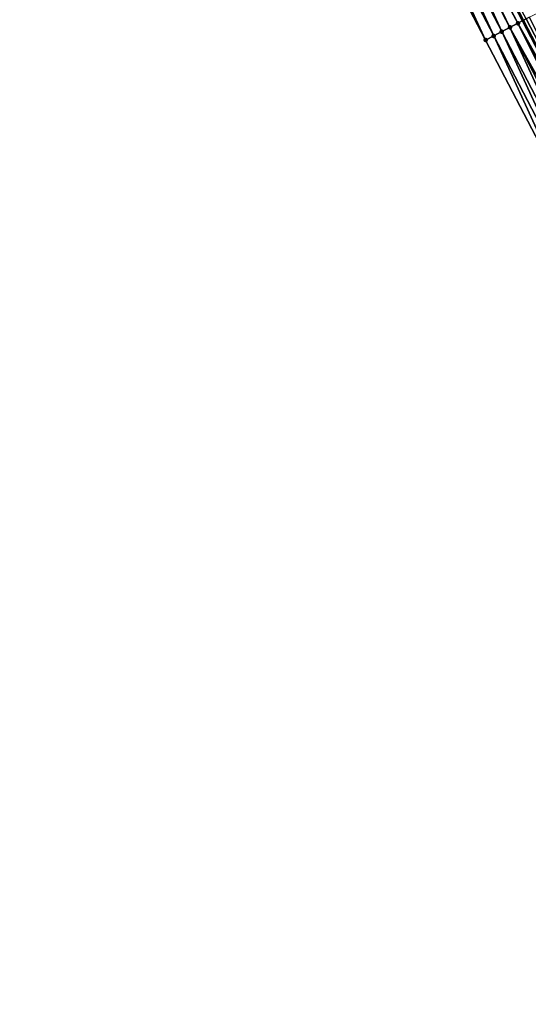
# Model space of a CAD drawing. Header units: feet. Extents: x 2007189 to 2022806, y 818621 to 837694.
# Tile 137 of 256: x 2012455 to 2012511, y 824547 to 824655. Entities that reach past the tile are written whole.
import ezdxf

# ---------------------------------------------------------------- set-up
doc = ezdxf.new("R2010")
doc.units = ezdxf.units.FT
doc.header["$MEASUREMENT"] = 0
for name, color, linetype, lineweight in [('EP_Travel Lane', 172, 'Continuous', 53), ('Road Shots', 141, 'Continuous', 100), ('Road X-Section', 40, 'Continuous', 13)]:
    doc.layers.add(name, color=color, linetype=linetype, lineweight=lineweight)
doc.layers.add('I-77-MM17-21_SB-Surface-Border', color=7, linetype='Continuous')
doc.layers.add('I-77-MM17-21_SB-Surface-TIN', color=7, linetype='Continuous')

msp = doc.modelspace()

# ---------------------------------------------------------------- linework, layer by layer
at = {"layer": 'EP_Travel Lane'}
msp.add_polyline3d([(2012454.444458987, 824760.9962506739, 317.8154520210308), (2012463.696675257, 824743.267085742, 317.5444513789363), (2012472.948829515, 824725.5380396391, 317.2640979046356), (2012482.201018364, 824707.8089272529, 316.9889612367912), (2012491.453277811, 824690.0796795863, 316.7244798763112), (2012500.692471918, 824672.3480232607, 316.4426079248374), (2012509.929349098, 824654.610914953, 316.1681252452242), (2012519.166176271, 824636.8739026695, 315.8859741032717), (2012528.402996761, 824619.1369032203, 315.6027897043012), (2012537.63994045, 824601.3996671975, 315.3385237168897), (2012546.876803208, 824583.6625865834, 315.0618370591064), (2012556.113580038, 824565.925670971, 314.7719394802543), (2012565.35025678, 824548.1889475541, 314.4666801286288), (2012574.58703865, 824530.4520222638, 314.177558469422)], dxfattribs=at)
at = {"layer": 'I-77-MM17-21_SB-Surface-Border', "color": 3, "linetype": 'Continuous', "lineweight": -3}
msp.add_polyline3d([(2012571.833638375, 824529.0174791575, 314.0661513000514), (2012563.108735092, 824547.0209737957, 314.3837480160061), (2012553.757149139, 824564.697862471, 314.6822272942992), (2012543.904738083, 824582.1141789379, 314.9377105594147), (2012533.785296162, 824599.3914984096, 315.1743129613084), (2012524.046660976, 824616.8671158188, 315.4329645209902), (2012515.090325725, 824634.7500436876, 315.7404934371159), (2012505.841115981, 824652.4806897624, 316.0167820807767), (2012496.59194672, 824670.211258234, 316.299296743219), (2012487.077660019, 824687.7984385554, 316.5859646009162), (2012477.950870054, 824705.5929262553, 316.8651814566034), (2012469.858628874, 824723.926800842, 317.1757917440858), (2012460.4244464, 824741.5610900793, 317.4414615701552), (2012451.85557435, 824759.6463574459, 317.7440666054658)], dxfattribs=at)
at = {"layer": 'I-77-MM17-21_SB-Surface-TIN', "color": 128, "linetype": 'Continuous', "lineweight": -3}
for points in [[(2012500.139298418, 824672.0595816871, 316.4349364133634), (2012509.929349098, 824654.610914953, 316.1681252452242), (2012500.692471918, 824672.3480232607, 316.4426079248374)], [(2012510.27524629, 824654.7912077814, 316.1772340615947), (2012500.692471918, 824672.3480232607, 316.4426079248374), (2012509.929349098, 824654.610914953, 316.1681252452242)], [(2012506.727877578, 824652.9429169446, 316.0389830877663), (2012498.365517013, 824671.1356223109, 316.3509234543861), (2012497.478709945, 824670.6734822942, 316.3217473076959)], [(2012507.614698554, 824653.405030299, 316.0702932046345), (2012499.252414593, 824671.5975888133, 316.3939851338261), (2012498.365517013, 824671.1356223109, 316.3509234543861)], [(2012506.727877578, 824652.9429169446, 316.0389830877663), (2012507.614698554, 824653.405030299, 316.0702932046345), (2012498.365517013, 824671.1356223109, 316.3509234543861)], [(2012508.501615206, 824653.8669602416, 316.1162808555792), (2012499.862562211, 824671.9153485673, 316.4269720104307), (2012499.252414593, 824671.5975888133, 316.3939851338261)], [(2012507.614698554, 824653.405030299, 316.0702932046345), (2012508.501615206, 824653.8669602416, 316.1162808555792), (2012499.252414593, 824671.5975888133, 316.3939851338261)], [(2012509.38847719, 824654.328994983, 316.1538819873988), (2012500.139298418, 824672.0595816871, 316.4349364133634), (2012499.862562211, 824671.9153485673, 316.4269720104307)], [(2012508.501615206, 824653.8669602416, 316.1162808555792), (2012509.38847719, 824654.328994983, 316.1538819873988), (2012499.862562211, 824671.9153485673, 316.4269720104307)], [(2012509.38847719, 824654.328994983, 316.1538819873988), (2012509.929349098, 824654.610914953, 316.1681252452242), (2012500.139298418, 824672.0595816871, 316.4349364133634)], [(2012505.841115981, 824652.4806897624, 316.0167820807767), (2012497.478709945, 824670.6734822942, 316.3217473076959), (2012496.59194672, 824670.211258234, 316.299296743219)], [(2012505.841115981, 824652.4806897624, 316.0167820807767), (2012506.727877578, 824652.9429169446, 316.0389830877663), (2012497.478709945, 824670.6734822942, 316.3217473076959)], [(2012519.524414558, 824637.0606412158, 315.8945812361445), (2012510.65056462, 824654.986775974, 316.1908849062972), (2012510.27524629, 824654.7912077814, 316.1772340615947)], [(2012516.863912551, 824635.6743760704, 315.7946564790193), (2012508.501615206, 824653.8669602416, 316.1162808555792), (2012507.614698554, 824653.405030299, 316.0702932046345)], [(2012518.279242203, 824636.4115801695, 315.8641097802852), (2012509.38847719, 824654.328994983, 316.1538819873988), (2012508.501615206, 824653.8669602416, 316.1162808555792)], [(2012516.863912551, 824635.6743760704, 315.7946564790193), (2012517.750806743, 824636.1363490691, 315.8371982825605), (2012508.501615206, 824653.8669602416, 316.1162808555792)], [(2012517.750806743, 824636.1363490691, 315.8371982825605), (2012518.279242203, 824636.4115801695, 315.8641097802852), (2012508.501615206, 824653.8669602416, 316.1162808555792)], [(2012509.38847719, 824654.328994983, 316.1538819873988), (2012519.166176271, 824636.8739026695, 315.8859741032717), (2012509.929349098, 824654.610914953, 316.1681252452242)], [(2012518.637658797, 824636.5984028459, 315.8732757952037), (2012519.166176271, 824636.8739026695, 315.8859741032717), (2012509.38847719, 824654.328994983, 316.1538819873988)], [(2012518.279242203, 824636.4115801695, 315.8641097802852), (2012518.637658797, 824636.5984028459, 315.8732757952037), (2012509.38847719, 824654.328994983, 316.1538819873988)], [(2012519.524414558, 824637.0606412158, 315.8945812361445), (2012510.27524629, 824654.7912077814, 316.1772340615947), (2012509.929349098, 824654.610914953, 316.1681252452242)], [(2012519.524414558, 824637.0606412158, 315.8945812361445), (2012509.929349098, 824654.610914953, 316.1681252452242), (2012519.166176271, 824636.8739026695, 315.8859741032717)], [(2012505.841115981, 824652.4806897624, 316.0167820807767), (2012515.090325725, 824634.7500436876, 315.7404934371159), (2012506.727877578, 824652.9429169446, 316.0389830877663)], [(2012506.727877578, 824652.9429169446, 316.0389830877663), (2012515.977116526, 824635.2122148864, 315.7671742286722), (2012507.614698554, 824653.405030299, 316.0702932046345)], [(2012506.727877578, 824652.9429169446, 316.0389830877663), (2012515.090325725, 824634.7500436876, 315.7404934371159), (2012515.977116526, 824635.2122148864, 315.7671742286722)], [(2012516.863912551, 824635.6743760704, 315.7946564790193), (2012507.614698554, 824653.405030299, 316.0702932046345), (2012515.977116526, 824635.2122148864, 315.7671742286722)]]:
    msp.add_3dface(points, dxfattribs=at)
at = {"layer": 'Road Shots', "lineweight": 100}
for p in [(2012508.501615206, 824653.8669602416, 316.1162808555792), (2012509.38847719, 824654.328994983, 316.1538819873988), (2012506.727877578, 824652.9429169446, 316.0389830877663), (2012507.614698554, 824653.405030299, 316.0702932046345), (2012505.841115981, 824652.4806897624, 316.0167820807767)]:
    msp.add_point(p, dxfattribs=at)
at = {"layer": 'Road X-Section', "extrusion": (-0.4624586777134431, 0.88652883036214, 0.01409270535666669), "elevation": -199618.1374805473, "flags": 128}
msp.add_lwpolyline([(-2165774.217310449, 3130.000166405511), (-2165773.217310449, 3130.047495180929), (-2165772.217310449, 3130.091501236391), (-2165771.217310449, 3130.134856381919), (-2165770.217310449, 3130.1688599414), (-2165769.217310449, 3130.210066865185), (-2165768.217310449, 3130.260227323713), (-2165767.217310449, 3130.2616829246), (-2165767.035287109, 3130.262450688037), (-2165766.735287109, 3130.261045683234), (-2165766.217310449, 3130.252685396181), (-2165765.217310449, 3130.233349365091), (-2165764.217310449, 3130.213738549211), (-2165763.217310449, 3130.19538847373), (-2165762.217310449, 3130.178568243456), (-2165761.217310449, 3130.163134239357), (-2165760.217310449, 3130.145604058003), (-2165759.217310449, 3130.126594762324), (-2165758.217310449, 3130.110008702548), (-2165757.217310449, 3130.093473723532), (-2165756.217310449, 3130.074877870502), (-2165755.217310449, 3130.059326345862), (-2165754.217310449, 3130.037325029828), (-2165753.217310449, 3130.014318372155), (-2165752.217310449, 3129.994614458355), (-2165751.217310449, 3129.977909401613), (-2165750.217310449, 3129.961846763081), (-2165749.217310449, 3129.942819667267), (-2165748.217310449, 3129.925242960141), (-2165747.217310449, 3129.9079129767), (-2165746.217310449, 3129.897724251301), (-2165745.217310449, 3129.883940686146), (-2165744.217310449, 3129.86282081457), (-2165743.217310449, 3129.847642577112), (-2165742.217310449, 3129.817434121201), (-2165741.217310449, 3129.798624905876), (-2165740.217310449, 3129.783250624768), (-2165739.217310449, 3129.768291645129), (-2165738.217310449, 3129.755486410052), (-2165737.217310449, 3129.737685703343), (-2165736.217310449, 3129.722193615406), (-2165735.217310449, 3129.701161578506), (-2165734.217310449, 3129.68614174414), (-2165733.217310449, 3129.675104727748), (-2165732.640525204, 3129.661277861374), (-2165732.217310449, 3129.647625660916), (-2165731.217310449, 3129.624271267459), (-2165730.217310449, 3129.586666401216), (-2165729.217310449, 3129.540674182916), (-2165728.217310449, 3129.509360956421), (-2165727.217310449, 3129.487157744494)], dxfattribs=at)

doc.saveas('drawing.dxf')
